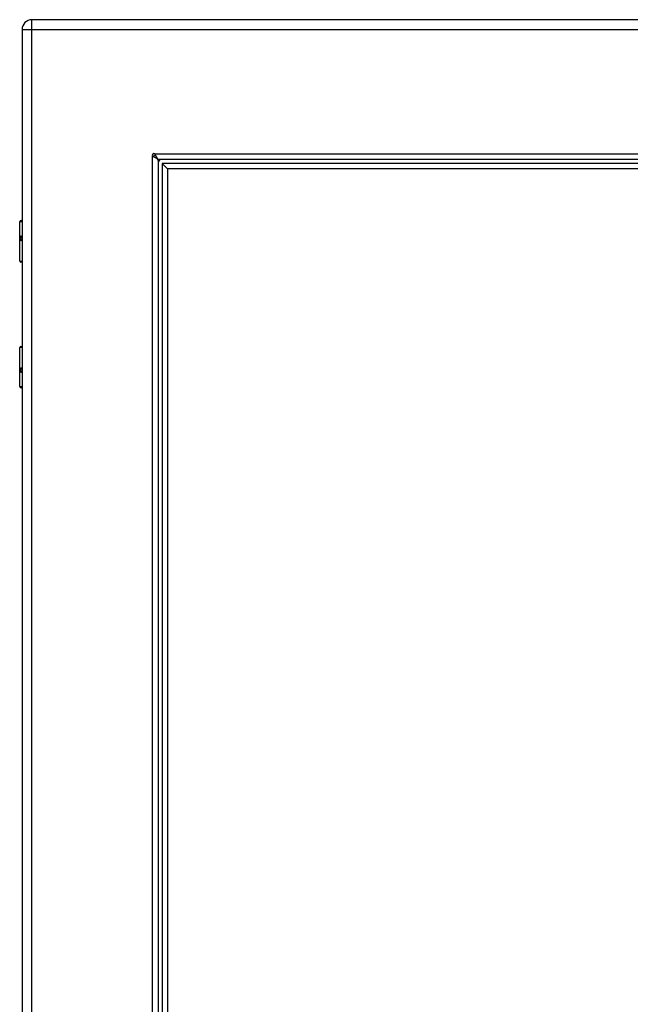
# Model space of a CAD drawing. Header units: inches. Extents: x 4 to 120, y 7 to 65.
# Tile 132 of 149: x 38 to 47, y 34 to 49. Entities that reach past the tile are written whole.
import ezdxf

# ---------------------------------------------------------------- set-up
doc = ezdxf.new("R2010")
doc.units = ezdxf.units.IN
doc.header["$MEASUREMENT"] = 0
doc.layers.add('Visible Edges(ANSI)', color=7, linetype='Continuous', lineweight=25)
doc.layers.add('Visible Tangent Edges(ANSI)', color=7, linetype='Continuous', lineweight=25)

msp = doc.modelspace()

# ---------------------------------------------------------------- linework, layer by layer
at = {"layer": 'Visible Edges(ANSI)'}
for p, q in [((62.116, 48.573), (38.49, 48.573)), ((38.344, 48.427), (38.344, 18.916)), ((59.737, 46.484), (40.388, 46.484)), ((40.375, 46.472), (40.375, 20.872)), ((40.434, 46.425), (40.513, 46.347)), ((40.434, 46.425), (40.434, 20.918)), ((59.691, 46.425), (40.434, 46.425)), ((40.513, 46.347), (40.513, 20.997)), ((59.612, 46.347), (40.513, 46.347)), ((38.309, 44.969), (38.309, 45.554)), ((38.329, 45.573), (38.344, 45.573)), ((38.344, 45.329), (38.341, 45.329)), ((38.341, 45.286), (38.344, 45.286)), ((38.344, 44.953), (38.325, 44.953)), ((38.325, 43.694), (38.344, 43.694)), ((38.309, 43.093), (38.309, 43.678)), ((38.344, 43.361), (38.341, 43.361)), ((38.341, 43.318), (38.344, 43.318)), ((38.344, 43.073), (38.329, 43.073))]:
    msp.add_line(p, q, dxfattribs=at)
at = {"layer": 'Visible Edges(ANSI)', "flags": 128}
for points in [[(40.297, 46.53), (40.297, 46.53), (40.297, 46.53), (40.297, 46.53), (40.297, 46.53), (40.296, 46.531), (40.296, 46.531), (40.296, 46.531), (40.295, 46.531), (40.295, 46.531), (40.295, 46.531), (40.294, 46.532), (40.294, 46.532), (40.293, 46.532), (40.293, 46.532), (40.293, 46.532), (40.292, 46.533), (40.292, 46.533), (40.292, 46.533), (40.292, 46.533), (40.291, 46.533), (40.291, 46.533), (40.291, 46.534), (40.291, 46.534), (40.291, 46.534)], [(40.375, 46.472), (40.375, 46.474), (40.374, 46.476), (40.373, 46.479), (40.372, 46.481), (40.371, 46.484), (40.369, 46.486), (40.367, 46.489), (40.365, 46.491), (40.362, 46.493), (40.359, 46.496), (40.356, 46.498), (40.352, 46.501), (40.349, 46.503), (40.345, 46.506), (40.341, 46.508), (40.337, 46.51), (40.332, 46.513), (40.327, 46.515), (40.323, 46.518), (40.318, 46.52), (40.313, 46.523), (40.308, 46.525), (40.303, 46.528), (40.297, 46.53)], [(40.325, 46.568), (40.326, 46.568), (40.326, 46.568), (40.326, 46.568), (40.326, 46.568), (40.326, 46.568), (40.326, 46.567), (40.326, 46.567), (40.327, 46.567), (40.327, 46.566), (40.327, 46.566), (40.327, 46.566), (40.327, 46.565), (40.328, 46.565), (40.328, 46.565), (40.328, 46.564), (40.328, 46.564), (40.328, 46.564), (40.329, 46.563), (40.329, 46.563), (40.329, 46.563), (40.329, 46.562), (40.329, 46.562), (40.329, 46.562), (40.329, 46.562)], [(40.329, 46.562), (40.332, 46.557), (40.334, 46.551), (40.337, 46.546), (40.339, 46.541), (40.341, 46.537), (40.344, 46.532), (40.346, 46.527), (40.349, 46.523), (40.351, 46.518), (40.354, 46.514), (40.356, 46.51), (40.358, 46.507), (40.361, 46.503), (40.363, 46.5), (40.366, 46.497), (40.368, 46.495), (40.371, 46.492), (40.373, 46.49), (40.375, 46.488), (40.378, 46.487), (40.38, 46.486), (40.383, 46.485), (40.385, 46.485), (40.388, 46.484)]]:
    msp.add_lwpolyline(points, dxfattribs=at)
at = {"layer": 'Visible Edges(ANSI)'}
for centre, radius, start, end in [((38.49, 48.427), 0.146, 90, 180), ((40.312, 46.548), 0.025, 56.132, 213.868), ((40.338, 46.521), 0.031, 98.3176, 172.9755), ((40.425, 46.434), 0.105, 131.9188, 138.0812), ((40.425, 46.434), 0.05, 90, 180), ((38.329, 45.554), 0.0197, 90, 180), ((38.325, 44.969), 0.0157, 180, 270), ((38.325, 43.678), 0.0157, 90, 180), ((38.329, 43.093), 0.0197, 180, 270)]:
    msp.add_arc(centre, radius, start, end, dxfattribs=at)
at = {"layer": 'Visible Tangent Edges(ANSI)'}
for p, q in [((38.49, 48.427), (38.49, 48.573)), ((38.344, 48.427), (38.49, 48.427)), ((38.49, 48.427), (62.116, 48.427)), ((38.49, 18.916), (38.49, 48.427)), ((40.291, 20.81), (40.291, 46.534)), ((40.325, 46.568), (59.799, 46.568)), ((38.344, 45.554), (38.309, 45.554)), ((38.332, 45.339), (38.344, 45.339)), ((38.344, 45.276), (38.332, 45.276)), ((38.309, 44.969), (38.344, 44.969)), ((38.344, 43.678), (38.309, 43.678)), ((38.332, 43.371), (38.344, 43.371)), ((38.344, 43.308), (38.332, 43.308)), ((38.309, 43.093), (38.344, 43.093))]:
    msp.add_line(p, q, dxfattribs=at)
at = {"layer": 'Visible Tangent Edges(ANSI)', "flags": 128}
for points in [[(38.332, 45.339), (38.33, 45.339), (38.328, 45.338), (38.326, 45.337), (38.324, 45.335), (38.323, 45.333), (38.321, 45.331), (38.32, 45.327), (38.319, 45.324), (38.319, 45.32), (38.318, 45.316), (38.318, 45.312), (38.318, 45.308), (38.318, 45.303), (38.318, 45.299), (38.319, 45.295), (38.319, 45.291), (38.32, 45.288), (38.321, 45.285), (38.323, 45.282), (38.324, 45.28), (38.326, 45.278), (38.328, 45.277), (38.33, 45.276), (38.332, 45.276)], [(38.341, 45.286), (38.339, 45.286), (38.337, 45.287), (38.335, 45.288), (38.333, 45.289), (38.332, 45.29), (38.331, 45.292), (38.33, 45.294), (38.329, 45.296), (38.328, 45.299), (38.328, 45.302), (38.327, 45.305), (38.327, 45.308), (38.327, 45.311), (38.328, 45.313), (38.328, 45.316), (38.329, 45.319), (38.33, 45.321), (38.331, 45.323), (38.332, 45.325), (38.333, 45.327), (38.335, 45.328), (38.337, 45.329), (38.339, 45.329), (38.341, 45.329)], [(38.332, 43.371), (38.33, 43.37), (38.328, 43.37), (38.326, 43.368), (38.324, 43.367), (38.323, 43.365), (38.321, 43.362), (38.32, 43.359), (38.319, 43.356), (38.319, 43.352), (38.318, 43.348), (38.318, 43.344), (38.318, 43.339), (38.318, 43.335), (38.318, 43.331), (38.319, 43.327), (38.319, 43.323), (38.32, 43.319), (38.321, 43.316), (38.323, 43.314), (38.324, 43.312), (38.326, 43.31), (38.328, 43.309), (38.33, 43.308), (38.332, 43.308)], [(38.341, 43.318), (38.339, 43.318), (38.337, 43.318), (38.335, 43.319), (38.333, 43.32), (38.332, 43.322), (38.331, 43.323), (38.33, 43.326), (38.329, 43.328), (38.328, 43.331), (38.328, 43.333), (38.327, 43.336), (38.327, 43.339), (38.327, 43.342), (38.328, 43.345), (38.328, 43.348), (38.329, 43.35), (38.33, 43.353), (38.331, 43.355), (38.332, 43.357), (38.333, 43.358), (38.335, 43.359), (38.337, 43.36), (38.339, 43.361), (38.341, 43.361)]]:
    msp.add_lwpolyline(points, dxfattribs=at)
at = {"layer": 'Visible Tangent Edges(ANSI)'}
msp.add_arc((40.338, 46.521), 0.062, 129.8215, 141.2598, dxfattribs=at)
for centre, major_axis, start_param, end_param in [((38.341, 45.339), (0, -0.00984), 4.712389, 6.283185), ((38.341, 45.276), (0, 0.00984), 0, 1.570796), ((38.341, 43.371), (0, -0.00984), 4.712389, 6.283185), ((38.341, 43.308), (0, 0.00984), 0, 1.570796)]:
    msp.add_ellipse(centre, major_axis=major_axis, ratio=0.879139, start_param=start_param, end_param=end_param, dxfattribs=at)

doc.saveas('drawing.dxf')
